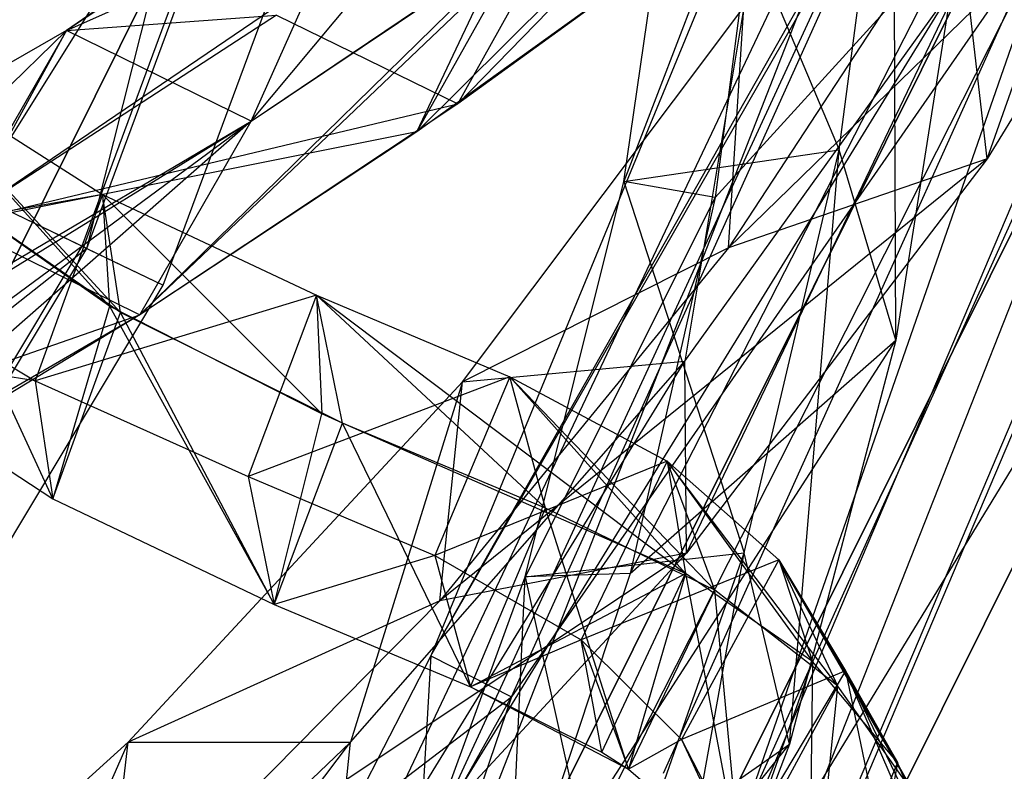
# Model space of a CAD drawing. Extents: x 5.4 to 34.8, y -14.7 to 14.7.
# Tile 130 of 251: x 31.9 to 33.2, y -6.4 to -5.4. Entities that reach past the tile are written whole.
import ezdxf

# ---------------------------------------------------------------- set-up
doc = ezdxf.new("R2010")
doc.units = 0
doc.header["$LTSCALE"] = 2.54
doc.layers.get('0').update_dxf_attribs({"color": 13, "linetype": 'CONTINUOUS'})

# ---------------------------------------------------------------- blocks, each defined once
blk = doc.blocks.new('BOHO_S_PM_7777_STL')
at = {"color": 0}
for p, q in [((32.7799, -3.4056, 1.9533), (31.9386, -5.6735, 1.9533)), ((32.7799, -3.4056, 1.9533), (31.9386, -5.6735, 1.9533)), ((31.9452, -5.6767, 2.3575), (32.787, -3.4075, 2.3575)), ((31.9452, -5.6767, 2.3575), (32.787, -3.4075, 2.3575)), ((32.0471, -5.7256, 2.1533), (32.8961, -3.4369, 2.1533)), ((32.0471, -5.7256, 2.1533), (32.8961, -3.4369, 2.1533)), ((31.9452, -5.6767, 2.3575), (32.3782, -3.9665, 2.3618)), ((31.9452, -5.6767, 2.3575), (32.3782, -3.9665, 2.3618)), ((33.2181, -4.2438, 12.1618), (32.4036, -6.2193, 12.1618)), ((33.2181, -4.2438, 12.1618), (32.4036, -6.2193, 12.1618)), ((33.6903, -4.4086, 7.6618), (32.7186, -6.6978, 7.6618)), ((33.6903, -4.4086, 7.6618), (32.7186, -6.6978, 7.6618)), ((33.7978, -4.4435, 7.4575), (32.8184, -6.7508, 7.4575)), ((33.7978, -4.4435, 7.4575), (32.8184, -6.7508, 7.4575)), ((32.8249, -6.7543, 7.8618), (33.8048, -4.4458, 7.8618)), ((32.8249, -6.7543, 7.8618), (33.8048, -4.4458, 7.8618)), ((33.1443, -5.5573, 12.0247), (33.4185, -4.7763, 11.1349)), ((33.1443, -5.5573, 12.0247), (33.4185, -4.7763, 11.1349)), ((32.7332, -4.8248, 13.3765), (31.9184, -5.3864, 14.5611)), ((32.7332, -4.8248, 13.3765), (31.9184, -5.3864, 14.5611)), ((32.1642, -5.5075, 14.4388), (32.7332, -4.8248, 13.3765)), ((32.1642, -5.5075, 14.4388), (32.7332, -4.8248, 13.3765)), ((32.2591, -4.8659, 14.8829), (31.2612, -6.4586, 14.8829)), ((32.2591, -4.8659, 14.8829), (31.2612, -6.4586, 14.8829)), ((31.3214, -6.7498, 15.0829), (32.2591, -4.8659, 15.0829)), ((32.2591, -4.8659, 14.8829), (31.3214, -6.7498, 14.8829)), ((32.2591, -4.8659, 14.8829), (31.3214, -6.7498, 14.8829)), ((32.2591, -4.8659, 14.8829), (31.3214, -6.7498, 15.0829)), ((32.2591, -4.8659, 14.8829), (31.3214, -6.7498, 15.0829)), ((31.3214, -6.7498, 15.0829), (32.2591, -4.8659, 15.0829)), ((32.1026, -6.9464, 4.4547), (33.0826, -4.8797, 4.4547)), ((32.1026, -6.9464, 4.6547), (33.0826, -4.8797, 4.4547)), ((32.1026, -6.9464, 4.4547), (33.0826, -4.8797, 4.4547)), ((32.1026, -6.9464, 4.6547), (33.0826, -4.8797, 4.4547)), ((32.1026, -6.9464, 4.6547), (33.0826, -4.8797, 4.6547)), ((32.1026, -6.9464, 4.6547), (33.0826, -4.8797, 4.6547)), ((32.1544, -7.2518, 4.6547), (33.0826, -4.8797, 4.6547)), ((32.1544, -7.2518, 4.6547), (33.0826, -4.8797, 4.6547)), ((32.9689, -4.9412, 13.2319), (32.3848, -5.5216, 13.8942)), ((32.9689, -4.9412, 13.2319), (32.3848, -5.5216, 13.8942)), ((32.4393, -5.4841, 13.8153), (32.9689, -4.9412, 13.2319)), ((32.4393, -5.4841, 13.8153), (32.9689, -4.9412, 13.2319)), ((32.9471, -5.5453, 7.2098), (33.0193, -4.9978, 6.3971)), ((32.9471, -5.5453, 7.2098), (33.0193, -4.9978, 6.3971)), ((33.0226, -5.7989, 7.3511), (33.0193, -4.9978, 6.3971)), ((33.0226, -5.7989, 7.3511), (33.0193, -4.9978, 6.3971)), ((33.4697, -5.0244, 11.2955), (32.7997, -5.6758, 12.0944)), ((33.4697, -5.0244, 11.2955), (32.7997, -5.6758, 12.0944)), ((33.4697, -5.0244, 11.2955), (33.1443, -5.5573, 12.0247)), ((33.4697, -5.0244, 11.2955), (33.1443, -5.5573, 12.0247)), ((32.6604, -5.5875, 7.2874), (32.7379, -5.0495, 6.4872)), ((32.6604, -5.5875, 7.2874), (32.7379, -5.0495, 6.4872)), ((32.7379, -5.0495, 6.4872), (32.9471, -5.5453, 7.2098)), ((32.7379, -5.0495, 6.4872), (32.9471, -5.5453, 7.2098)), ((31.7704, -5.6439, 14.5187), (32.5904, -5.0879, 13.3555)), ((31.7704, -5.6439, 14.5187), (32.5904, -5.0879, 13.3555)), ((31.9184, -5.3864, 14.5611), (32.5904, -5.0879, 13.3555)), ((31.9184, -5.3864, 14.5611), (32.5904, -5.0879, 13.3555)), ((32.3848, -5.5216, 13.8942), (32.5904, -5.0879, 13.3555)), ((32.3848, -5.5216, 13.8942), (32.5904, -5.0879, 13.3555)), ((32.8481, -5.0991, 6.324), (32.6604, -5.5875, 7.2874)), ((32.8481, -5.0991, 6.324), (32.6604, -5.5875, 7.2874)), ((32.8481, -5.0991, 6.324), (32.7822, -5.609, 7.0806)), ((32.8481, -5.0991, 6.324), (32.7822, -5.609, 7.0806)), ((32.3433, -5.1057, 13.9815), (31.9184, -5.3864, 14.5611)), ((32.3433, -5.1057, 13.9815), (31.9184, -5.3864, 14.5611)), ((32.1642, -5.5075, 14.4388), (32.3433, -5.1057, 13.9815)), ((32.1642, -5.5075, 14.4388), (32.3433, -5.1057, 13.9815)), ((33.0167, -5.1352, 11.9575), (32.387, -6.4972, 11.9575)), ((33.0167, -5.1352, 11.9575), (32.387, -6.4972, 11.9575)), ((32.4036, -6.2193, 12.1618), (33.0167, -5.1352, 11.9575)), ((32.4036, -6.2193, 12.1618), (33.0167, -5.1352, 11.9575)), ((32.4036, -6.2193, 12.1618), (33.0235, -5.1379, 12.3618)), ((32.4036, -6.2193, 12.1618), (33.0235, -5.1379, 12.3618)), ((32.511, -6.2737, 12.3618), (33.0235, -5.1379, 12.3618)), ((32.511, -6.2737, 12.3618), (33.0235, -5.1379, 12.3618)), ((33.1176, -5.1903, 11.4341), (32.7997, -5.6758, 12.0944)), ((33.1176, -5.1903, 11.4341), (32.7997, -5.6758, 12.0944)), ((32.8261, -5.2042, 13.2109), (32.3848, -5.5216, 13.8942)), ((32.8261, -5.2042, 13.2109), (32.3848, -5.5216, 13.8942)), ((32.8261, -5.2042, 13.2109), (32.4393, -5.4841, 13.8153)), ((32.8261, -5.2042, 13.2109), (32.4393, -5.4841, 13.8153)), ((32.0161, -5.765, 14.3964), (32.5847, -5.2237, 13.8482)), ((32.0161, -5.765, 14.3964), (32.5847, -5.2237, 13.8482)), ((33.2403, -5.2242, 12.3575), (32.0967, -7.4827, 12.3575)), ((33.2403, -5.2242, 12.3575), (32.0967, -7.4827, 12.3575)), ((33.1618, -5.2278, 4.4547), (32.1026, -6.9464, 4.4547)), ((33.1618, -5.2278, 4.4547), (32.1026, -6.9464, 4.4547)), ((32.1544, -7.2518, 4.4547), (33.1618, -5.2278, 4.4547)), ((33.1618, -5.2278, 4.4547), (32.1544, -7.2518, 4.6547)), ((33.1618, -5.2278, 4.4547), (32.1544, -7.2518, 4.6547)), ((33.1618, -5.2278, 4.6547), (32.1544, -7.2518, 4.6547)), ((32.1544, -7.2518, 4.4547), (33.1618, -5.2278, 4.4547)), ((33.1618, -5.2278, 4.6547), (32.1544, -7.2518, 4.6547)), ((32.1642, -5.5075, 14.4388), (32.5847, -5.2237, 13.8482)), ((32.1642, -5.5075, 14.4388), (32.5847, -5.2237, 13.8482)), ((32.4393, -5.4841, 13.8153), (32.5847, -5.2237, 13.8482)), ((32.4393, -5.4841, 13.8153), (32.5847, -5.2237, 13.8482)), ((33.2403, -5.2242, 12.3575), (32.511, -6.2737, 12.3618)), ((33.2403, -5.2242, 12.3575), (32.511, -6.2737, 12.3618)), ((33.2335, -5.2215, 11.9533), (32.7127, -6.3758, 11.9533)), ((33.2335, -5.2215, 11.9533), (32.7127, -6.3758, 11.9533)), ((32.8201, -6.4302, 12.1533), (33.2403, -5.2242, 12.3575)), ((32.8201, -6.4302, 12.1533), (33.2403, -5.2242, 12.3575)), ((32.6688, -6.1097, 7.8345), (33.1091, -5.2498, 6.5329)), ((32.6688, -6.1097, 7.8345), (33.1091, -5.2498, 6.5329)), ((32.7822, -5.609, 7.0806), (33.1091, -5.2498, 6.5329)), ((32.7822, -5.609, 7.0806), (33.1091, -5.2498, 6.5329)), ((33.1091, -5.2498, 6.5329), (33.0226, -5.7989, 7.3511)), ((33.1091, -5.2498, 6.5329), (33.0226, -5.7989, 7.3511)), ((32.5306, -5.2616, 13.9285), (32.0161, -5.765, 14.3964)), ((32.5306, -5.2616, 13.9285), (32.0161, -5.765, 14.3964)), ((32.1642, -5.5075, 14.4388), (32.5306, -5.2616, 13.9285)), ((32.1642, -5.5075, 14.4388), (32.5306, -5.2616, 13.9285)), ((32.5306, -5.2616, 13.9285), (32.3848, -5.5216, 13.8942)), ((32.5306, -5.2616, 13.9285), (32.3848, -5.5216, 13.8942)), ((32.8201, -6.4302, 12.1533), (33.3453, -5.266, 12.1533)), ((32.8201, -6.4302, 12.1533), (33.3453, -5.266, 12.1533)), ((33.3519, -5.304, 10.1567), (32.3298, -7.3575, 10.1567)), ((32.3298, -7.3575, 10.1567), (33.3519, -5.304, 9.9567)), ((33.3519, -5.304, 9.9567), (32.3298, -7.3575, 9.9567)), ((32.3298, -7.3575, 10.1567), (33.3519, -5.304, 9.9567)), ((33.3519, -5.304, 10.1567), (32.3298, -7.3575, 10.1567)), ((33.3519, -5.304, 9.9567), (32.3298, -7.3575, 9.9567)), ((32.5011, -7.4608, 10.1567), (33.3519, -5.304, 10.1567)), ((32.5011, -7.4608, 10.1567), (33.3519, -5.304, 10.1567)), ((32.7415, -5.827, 12.5618), (33.1153, -5.3064, 11.863)), ((32.7415, -5.827, 12.5618), (33.1153, -5.3064, 11.863)), ((32.7437, -6.0824, 12.7192), (33.1153, -5.3064, 11.863)), ((32.7437, -6.0824, 12.7192), (33.1153, -5.3064, 11.863)), ((33.1443, -5.5573, 12.0247), (33.1153, -5.3064, 11.863)), ((33.1443, -5.5573, 12.0247), (33.1153, -5.3064, 11.863)), ((32.4454, -5.8543, 12.5216), (32.8203, -5.3557, 11.8393)), ((32.4454, -5.8543, 12.5216), (32.8203, -5.3557, 11.8393)), ((32.8203, -5.3557, 11.8393), (32.7415, -5.827, 12.5618)), ((32.8203, -5.3557, 11.8393), (32.7415, -5.827, 12.5618)), ((32.7997, -5.6758, 12.0944), (32.8203, -5.3557, 11.8393)), ((32.7997, -5.6758, 12.0944), (32.8203, -5.3557, 11.8393)), ((32.1979, -5.3661, 13.9486), (31.7704, -5.6439, 14.5187)), ((32.1979, -5.3661, 13.9486), (31.7704, -5.6439, 14.5187)), ((31.9184, -5.3864, 14.5611), (32.1979, -5.3661, 13.9486)), ((31.9184, -5.3864, 14.5611), (32.1979, -5.3661, 13.9486)), ((32.1979, -5.3661, 13.9486), (32.4393, -5.4841, 13.8153)), ((32.1979, -5.3661, 13.9486), (32.4393, -5.4841, 13.8153)), ((31.9184, -5.3864, 14.5611), (30.9799, -5.9275, 15.6523)), ((31.9184, -5.3864, 14.5611), (30.9799, -5.9275, 15.6523)), ((31.23, -6.0584, 15.5507), (31.9184, -5.3864, 14.5611)), ((31.23, -6.0584, 15.5507), (31.9184, -5.3864, 14.5611)), ((31.23, -6.0584, 15.5507), (31.9184, -5.3864, 14.5611)), ((31.6941, -5.7975, 15.0261), (31.9184, -5.3864, 14.5611)), ((31.6941, -5.7975, 15.0261), (31.9184, -5.3864, 14.5611)), ((31.9184, -5.3864, 14.5611), (31.7704, -5.6439, 14.5187)), ((31.9184, -5.3864, 14.5611), (31.7704, -5.6439, 14.5187)), ((31.9184, -5.3864, 14.5611), (31.7704, -5.6439, 14.5187)), ((32.1642, -5.5075, 14.4388), (31.9184, -5.3864, 14.5611)), ((32.1642, -5.5075, 14.4388), (31.9184, -5.3864, 14.5611)), ((32.1642, -5.5075, 14.4388), (31.9184, -5.3864, 14.5611)), ((32.1642, -5.5075, 14.4388), (31.9184, -5.3864, 14.5611)), ((33.5376, -5.3784, 9.9567), (32.3298, -7.3575, 9.9567)), ((33.5376, -5.3784, 9.9567), (32.3298, -7.3575, 9.9567)), ((32.5011, -7.4608, 10.1567), (33.5376, -5.3784, 10.1567)), ((33.5376, -5.3784, 9.9567), (32.5011, -7.4608, 9.9567)), ((33.5376, -5.3784, 9.9567), (32.5011, -7.4608, 9.9567)), ((33.5376, -5.3784, 9.9567), (32.5011, -7.4608, 10.1567)), ((33.5376, -5.3784, 9.9567), (32.5011, -7.4608, 10.1567)), ((32.5011, -7.4608, 10.1567), (33.5376, -5.3784, 10.1567)), ((31.99, -5.7622, 2.2784), (31.6732, -5.418, 1.8693)), ((31.6732, -5.418, 1.8693), (31.9663, -5.605, 2.5329)), ((31.99, -5.7622, 2.2784), (31.6732, -5.418, 1.8693)), ((31.6732, -5.418, 1.8693), (31.9663, -5.605, 2.5329)), ((31.6732, -5.418, 1.8693), (31.9754, -5.7538, 2.2453)), ((31.6732, -5.418, 1.8693), (31.9754, -5.7538, 2.2453)), ((31.6732, -5.418, 1.8693), (31.9663, -5.605, 2.5329)), ((31.7704, -5.6439, 14.5187), (32.4393, -5.4841, 13.8153)), ((31.7704, -5.6439, 14.5187), (32.4393, -5.4841, 13.8153)), ((32.4393, -5.4841, 13.8153), (32.0161, -5.765, 14.3964)), ((32.4393, -5.4841, 13.8153), (32.0161, -5.765, 14.3964)), ((31.0758, -6.3098, 15.4951), (32.1642, -5.5075, 14.4388)), ((31.0758, -6.3098, 15.4951), (32.1642, -5.5075, 14.4388)), ((31.23, -6.0584, 15.5507), (32.1642, -5.5075, 14.4388)), ((31.23, -6.0584, 15.5507), (32.1642, -5.5075, 14.4388)), ((32.1642, -5.5075, 14.4388), (31.543, -6.0518, 14.9759)), ((32.1642, -5.5075, 14.4388), (31.543, -6.0518, 14.9759)), ((31.6941, -5.7975, 15.0261), (32.1642, -5.5075, 14.4388)), ((31.6941, -5.7975, 15.0261), (32.1642, -5.5075, 14.4388)), ((32.0161, -5.765, 14.3964), (32.1642, -5.5075, 14.4388)), ((32.0161, -5.765, 14.3964), (32.1642, -5.5075, 14.4388)), ((32.0161, -5.765, 14.3964), (32.1642, -5.5075, 14.4388)), ((32.0161, -5.765, 14.3964), (32.1642, -5.5075, 14.4388)), ((32.3848, -5.5216, 13.8942), (31.7704, -5.6439, 14.5187)), ((32.3848, -5.5216, 13.8942), (31.7704, -5.6439, 14.5187)), ((32.3848, -5.5216, 13.8942), (32.0161, -5.765, 14.3964)), ((32.3848, -5.5216, 13.8942), (32.0161, -5.765, 14.3964)), ((32.6604, -5.5875, 7.2874), (32.9471, -5.5453, 7.2098)), ((32.6604, -5.5875, 7.2874), (32.9471, -5.5453, 7.2098)), ((32.8205, -6.0819, 8.0189), (32.9471, -5.5453, 7.2098)), ((32.8205, -6.0819, 8.0189), (32.9471, -5.5453, 7.2098)), ((32.8808, -6.3367, 8.1653), (32.9471, -5.5453, 7.2098)), ((32.8808, -6.3367, 8.1653), (32.9471, -5.5453, 7.2098)), ((33.0226, -5.7989, 7.3511), (32.9471, -5.5453, 7.2098)), ((33.0226, -5.7989, 7.3511), (32.9471, -5.5453, 7.2098)), ((31.99, -5.7622, 2.2784), (31.6884, -5.5523, 1.6015)), ((31.9001, -6.0099, 2.4225), (31.6884, -5.5523, 1.6015)), ((31.99, -5.7622, 2.2784), (31.6884, -5.5523, 1.6015)), ((31.9001, -6.0099, 2.4225), (31.6884, -5.5523, 1.6015)), ((31.9754, -5.7538, 2.2453), (31.6884, -5.5523, 1.6015)), ((31.9001, -6.0099, 2.4225), (31.6884, -5.5523, 1.6015)), ((31.9754, -5.7538, 2.2453), (31.6884, -5.5523, 1.6015)), ((33.1443, -5.5573, 12.0247), (32.4153, -6.1457, 12.7274)), ((33.1443, -5.5573, 12.0247), (32.4153, -6.1457, 12.7274)), ((33.1443, -5.5573, 12.0247), (32.7437, -6.0824, 12.7192)), ((33.1443, -5.5573, 12.0247), (32.7437, -6.0824, 12.7192)), ((33.1443, -5.5573, 12.0247), (32.7997, -5.6758, 12.0944)), ((33.1443, -5.5573, 12.0247), (32.7997, -5.6758, 12.0944)), ((31.9386, -5.6735, 1.9533), (31.7282, -5.5725, 1.9575)), ((31.9386, -5.6735, 1.9533), (31.7282, -5.5725, 1.9575)), ((31.9452, -5.6767, 2.3575), (31.7348, -5.5757, 2.3618)), ((31.9452, -5.6767, 2.3575), (31.7348, -5.5757, 2.3618)), ((32.5292, -6.114, 8.0828), (32.6604, -5.5875, 7.2874)), ((32.5292, -6.114, 8.0828), (32.6604, -5.5875, 7.2874)), ((32.7822, -5.609, 7.0806), (32.6604, -5.5875, 7.2874)), ((32.7822, -5.609, 7.0806), (32.6604, -5.5875, 7.2874)), ((32.6604, -5.5875, 7.2874), (32.8205, -6.0819, 8.0189)), ((32.6604, -5.5875, 7.2874), (32.8205, -6.0819, 8.0189)), ((31.9663, -5.605, 2.5329), (31.5762, -5.674, 1.9921)), ((31.9663, -5.605, 2.5329), (31.5762, -5.674, 1.9921)), ((31.9663, -5.605, 2.5329), (31.8764, -5.8528, 2.6769)), ((31.9663, -5.605, 2.5329), (31.8764, -5.8528, 2.6769)), ((31.99, -5.7622, 2.2784), (31.9663, -5.605, 2.5329)), ((31.9663, -5.605, 2.5329), (32.2513, -5.7388, 3.2236)), ((31.99, -5.7622, 2.2784), (31.9663, -5.605, 2.5329)), ((31.9663, -5.605, 2.5329), (32.2513, -5.7388, 3.2236)), ((31.9663, -5.605, 2.5329), (31.9754, -5.7538, 2.2453)), ((31.9663, -5.605, 2.5329), (31.9754, -5.7538, 2.2453)), ((31.9663, -5.605, 2.5329), (32.2581, -5.897, 2.9104)), ((31.9663, -5.605, 2.5329), (32.2581, -5.897, 2.9104)), ((31.9663, -5.605, 2.5329), (32.2513, -5.7388, 3.2236)), ((32.7822, -5.609, 7.0806), (32.5292, -6.114, 8.0828)), ((32.7822, -5.609, 7.0806), (32.5292, -6.114, 8.0828)), ((32.7822, -5.609, 7.0806), (32.6688, -6.1097, 7.8345)), ((32.7822, -5.609, 7.0806), (32.6688, -6.1097, 7.8345)), ((31.7704, -5.6439, 14.5187), (32.0161, -5.765, 14.3964)), ((31.7704, -5.6439, 14.5187), (32.0161, -5.765, 14.3964)), ((31.7704, -5.6439, 14.5187), (32.0161, -5.765, 14.3964)), ((31.7704, -5.6439, 14.5187), (32.0161, -5.765, 14.3964)), ((31.9386, -5.6735, 1.9533), (30.6949, -7.7482, 1.9533)), ((31.9386, -5.6735, 1.9533), (30.6949, -7.7482, 1.9533)), ((30.7008, -7.7526, 2.3575), (31.9452, -5.6767, 2.3575)), ((30.7008, -7.7526, 2.3575), (31.9452, -5.6767, 2.3575)), ((31.9452, -5.6767, 2.3575), (31.51, -6.0217, 2.3618)), ((31.9452, -5.6767, 2.3575), (31.51, -6.0217, 2.3618)), ((31.5762, -5.674, 1.9921), (31.8764, -5.8528, 2.6769)), ((31.5762, -5.674, 1.9921), (31.8764, -5.8528, 2.6769)), ((31.9386, -5.6735, 1.9533), (32.0471, -5.7256, 2.1533)), ((31.9386, -5.6735, 1.9533), (32.0471, -5.7256, 2.1533)), ((31.9452, -5.6767, 2.3575), (32.0471, -5.7256, 2.1533)), ((31.9452, -5.6767, 2.3575), (32.0471, -5.7256, 2.1533)), ((32.7997, -5.6758, 12.0944), (32.4153, -6.1457, 12.7274)), ((32.7997, -5.6758, 12.0944), (32.4153, -6.1457, 12.7274)), ((32.7997, -5.6758, 12.0944), (32.4454, -5.8543, 12.5216)), ((32.7997, -5.6758, 12.0944), (32.4454, -5.8543, 12.5216)), ((30.792, -7.8194, 2.1533), (32.0471, -5.7256, 2.1533)), ((30.792, -7.8194, 2.1533), (32.0471, -5.7256, 2.1533)), ((32.2513, -5.7388, 3.2236), (31.8764, -5.8528, 2.6769)), ((32.2513, -5.7388, 3.2236), (31.8764, -5.8528, 2.6769)), ((32.2513, -5.7388, 3.2236), (32.1602, -5.9802, 3.3782)), ((32.2513, -5.7388, 3.2236), (32.1602, -5.9802, 3.3782)), ((32.5561, -6.0226, 3.6999), (32.2513, -5.7388, 3.2236)), ((32.2513, -5.7388, 3.2236), (32.5085, -5.8477, 3.9392)), ((32.5561, -6.0226, 3.6999), (32.2513, -5.7388, 3.2236)), ((32.2857, -5.9092, 2.9788), (32.2513, -5.7388, 3.2236)), ((32.2857, -5.9092, 2.9788), (32.2513, -5.7388, 3.2236)), ((32.2513, -5.7388, 3.2236), (32.5085, -5.8477, 3.9392)), ((32.2513, -5.7388, 3.2236), (32.2581, -5.897, 2.9104)), ((32.2513, -5.7388, 3.2236), (32.2581, -5.897, 2.9104)), ((32.2857, -5.9092, 2.9788), (32.2513, -5.7388, 3.2236)), ((32.2857, -5.9092, 2.9788), (32.2513, -5.7388, 3.2236)), ((32.2513, -5.7388, 3.2236), (32.7426, -6.1095, 4.2956)), ((32.2513, -5.7388, 3.2236), (32.5085, -5.8477, 3.9392)), ((32.2513, -5.7388, 3.2236), (32.7426, -6.1095, 4.2956)), ((31.9754, -5.7538, 2.2453), (31.9001, -6.0099, 2.4225)), ((31.9754, -5.7538, 2.2453), (31.9001, -6.0099, 2.4225)), ((32.2581, -5.897, 2.9104), (31.9754, -5.7538, 2.2453)), ((31.9754, -5.7538, 2.2453), (32.1947, -6.1506, 3.1333)), ((31.9754, -5.7538, 2.2453), (32.1947, -6.1506, 3.1333)), ((32.2581, -5.897, 2.9104), (31.9754, -5.7538, 2.2453)), ((30.8257, -6.1789, 15.5967), (32.0161, -5.765, 14.3964)), ((30.8257, -6.1789, 15.5967), (32.0161, -5.765, 14.3964)), ((32.0161, -5.765, 14.3964), (31.0758, -6.3098, 15.4951)), ((32.0161, -5.765, 14.3964), (31.0758, -6.3098, 15.4951)), ((32.0161, -5.765, 14.3964), (31.543, -6.0518, 14.9759)), ((32.0161, -5.765, 14.3964), (31.543, -6.0518, 14.9759)), ((31.9001, -6.0099, 2.4225), (31.99, -5.7622, 2.2784)), ((31.9001, -6.0099, 2.4225), (31.99, -5.7622, 2.2784)), ((32.2857, -5.9092, 2.9788), (31.99, -5.7622, 2.2784)), ((32.1947, -6.1506, 3.1333), (31.99, -5.7622, 2.2784)), ((32.2857, -5.9092, 2.9788), (31.99, -5.7622, 2.2784)), ((32.1947, -6.1506, 3.1333), (31.99, -5.7622, 2.2784)), ((32.5063, -6.5984, 8.5819), (33.0226, -5.7989, 7.3511)), ((32.5063, -6.5984, 8.5819), (33.0226, -5.7989, 7.3511)), ((32.6688, -6.1097, 7.8345), (33.0226, -5.7989, 7.3511)), ((32.6688, -6.1097, 7.8345), (33.0226, -5.7989, 7.3511)), ((33.0226, -5.7989, 7.3511), (32.8808, -6.3367, 8.1653)), ((33.0226, -5.7989, 7.3511), (32.8808, -6.3367, 8.1653)), ((31.8764, -5.8528, 2.6769), (31.5915, -5.8082, 1.7243)), ((31.5915, -5.8082, 1.7243), (31.9001, -6.0099, 2.4225)), ((31.8764, -5.8528, 2.6769), (31.5915, -5.8082, 1.7243)), ((31.5915, -5.8082, 1.7243), (31.9001, -6.0099, 2.4225)), ((32.2702, -6.5933, 13.3773), (32.7415, -5.827, 12.5618)), ((32.2702, -6.5933, 13.3773), (32.7415, -5.827, 12.5618)), ((32.2963, -6.3341, 13.2284), (32.7415, -5.827, 12.5618)), ((32.2963, -6.3341, 13.2284), (32.7415, -5.827, 12.5618)), ((32.4454, -5.8543, 12.5216), (32.7415, -5.827, 12.5618)), ((32.4454, -5.8543, 12.5216), (32.7415, -5.827, 12.5618)), ((32.7437, -6.0824, 12.7192), (32.7415, -5.827, 12.5618)), ((32.7437, -6.0824, 12.7192), (32.7415, -5.827, 12.5618)), ((31.8764, -5.8528, 2.6769), (32.1602, -5.9802, 3.3782)), ((31.8764, -5.8528, 2.6769), (32.1602, -5.9802, 3.3782)), ((31.8764, -5.8528, 2.6769), (31.9001, -6.0099, 2.4225)), ((31.8764, -5.8528, 2.6769), (31.9001, -6.0099, 2.4225)), ((32.0006, -6.3338, 13.1771), (32.4454, -5.8543, 12.5216)), ((32.0006, -6.3338, 13.1771), (32.4454, -5.8543, 12.5216)), ((32.5085, -5.8477, 3.9392), (32.1602, -5.9802, 3.3782)), ((32.5085, -5.8477, 3.9392), (32.1602, -5.9802, 3.3782)), ((32.4454, -5.8543, 12.5216), (32.2963, -6.3341, 13.2284)), ((32.4454, -5.8543, 12.5216), (32.2963, -6.3341, 13.2284)), ((32.5085, -5.8477, 3.9392), (32.4088, -6.0857, 4.093)), ((32.5085, -5.8477, 3.9392), (32.4088, -6.0857, 4.093)), ((32.4153, -6.1457, 12.7274), (32.4454, -5.8543, 12.5216)), ((32.4153, -6.1457, 12.7274), (32.4454, -5.8543, 12.5216)), ((32.7815, -6.1316, 4.4391), (32.5085, -5.8477, 3.9392)), ((32.5085, -5.8477, 3.9392), (32.7182, -5.9598, 4.6768)), ((32.7815, -6.1316, 4.4391), (32.5085, -5.8477, 3.9392)), ((32.5561, -6.0226, 3.6999), (32.5085, -5.8477, 3.9392)), ((32.5561, -6.0226, 3.6999), (32.5085, -5.8477, 3.9392)), ((32.5085, -5.8477, 3.9392), (32.7182, -5.9598, 4.6768)), ((32.5085, -5.8477, 3.9392), (32.7426, -6.1095, 4.2956)), ((32.5085, -5.8477, 3.9392), (32.7426, -6.1095, 4.2956)), ((32.5085, -5.8477, 3.9392), (32.7182, -5.9598, 4.6768)), ((32.1947, -6.1506, 3.1333), (32.2581, -5.897, 2.9104)), ((32.1947, -6.1506, 3.1333), (32.2581, -5.897, 2.9104)), ((32.2857, -5.9092, 2.9788), (32.2581, -5.897, 2.9104)), ((32.2857, -5.9092, 2.9788), (32.2581, -5.897, 2.9104)), ((32.1947, -6.1506, 3.1333), (32.2857, -5.9092, 2.9788)), ((32.1947, -6.1506, 3.1333), (32.2857, -5.9092, 2.9788)), ((32.1947, -6.1506, 3.1333), (32.2857, -5.9092, 2.9788)), ((32.5561, -6.0226, 3.6999), (32.2857, -5.9092, 2.9788)), ((32.4564, -6.2605, 3.8537), (32.2857, -5.9092, 2.9788)), ((32.5561, -6.0226, 3.6999), (32.2857, -5.9092, 2.9788)), ((32.4564, -6.2605, 3.8537), (32.2857, -5.9092, 2.9788)), ((32.7426, -6.1095, 4.2956), (32.2857, -5.9092, 2.9788)), ((32.4564, -6.2605, 3.8537), (32.2857, -5.9092, 2.9788)), ((32.7426, -6.1095, 4.2956), (32.2857, -5.9092, 2.9788)), ((32.7182, -5.9598, 4.6768), (32.4088, -6.0857, 4.093)), ((32.7182, -5.9598, 4.6768), (32.4088, -6.0857, 4.093)), ((32.7182, -5.9598, 4.6768), (32.6035, -6.198, 4.8185)), ((32.7182, -5.9598, 4.6768), (32.6035, -6.198, 4.8185)), ((32.9455, -6.2593, 5.1913), (32.7182, -5.9598, 4.6768)), ((32.7182, -5.9598, 4.6768), (32.8667, -6.0913, 5.4271)), ((32.9455, -6.2593, 5.1913), (32.7182, -5.9598, 4.6768)), ((32.7815, -6.1316, 4.4391), (32.7182, -5.9598, 4.6768)), ((32.7815, -6.1316, 4.4391), (32.7182, -5.9598, 4.6768)), ((32.7182, -5.9598, 4.6768), (32.8667, -6.0913, 5.4271)), ((32.7182, -5.9598, 4.6768), (32.7426, -6.1095, 4.2956)), ((32.7182, -5.9598, 4.6768), (32.7426, -6.1095, 4.2956)), ((32.7182, -5.9598, 4.6768), (32.9117, -6.2267, 5.0094)), ((32.7182, -5.9598, 4.6768), (32.9117, -6.2267, 5.0094)), ((32.7182, -5.9598, 4.6768), (32.8667, -6.0913, 5.4271)), ((32.1602, -5.9802, 3.3782), (32.4088, -6.0857, 4.093)), ((32.1602, -5.9802, 3.3782), (32.4088, -6.0857, 4.093)), ((32.1602, -5.9802, 3.3782), (32.1947, -6.1506, 3.1333)), ((32.1602, -5.9802, 3.3782), (32.1947, -6.1506, 3.1333)), ((31.9001, -6.0099, 2.4225), (32.1947, -6.1506, 3.1333)), ((31.9001, -6.0099, 2.4225), (32.1947, -6.1506, 3.1333)), ((31.9001, -6.0099, 2.4225), (32.1947, -6.1506, 3.1333)), ((32.4564, -6.2605, 3.8537), (32.5561, -6.0226, 3.6999)), ((32.4564, -6.2605, 3.8537), (32.5561, -6.0226, 3.6999)), ((32.7815, -6.1316, 4.4391), (32.5561, -6.0226, 3.6999)), ((32.6667, -6.3698, 4.5808), (32.5561, -6.0226, 3.6999)), ((32.7815, -6.1316, 4.4391), (32.5561, -6.0226, 3.6999)), ((32.6667, -6.3698, 4.5808), (32.5561, -6.0226, 3.6999)), ((32.7437, -6.0824, 12.7192), (31.9688, -6.5984, 13.3333)), ((32.7437, -6.0824, 12.7192), (31.9688, -6.5984, 13.3333)), ((32.7437, -6.0824, 12.7192), (32.2702, -6.5933, 13.3773)), ((32.7437, -6.0824, 12.7192), (32.2702, -6.5933, 13.3773)), ((32.7437, -6.0824, 12.7192), (32.4153, -6.1457, 12.7274)), ((32.7437, -6.0824, 12.7192), (32.4153, -6.1457, 12.7274)), ((32.5292, -6.114, 8.0828), (32.8205, -6.0819, 8.0189)), ((32.5292, -6.114, 8.0828), (32.8205, -6.0819, 8.0189)), ((32.6376, -6.6044, 8.8201), (32.8205, -6.0819, 8.0189)), ((32.6376, -6.6044, 8.8201), (32.8205, -6.0819, 8.0189)), ((32.6812, -6.8599, 8.9712), (32.8205, -6.0819, 8.0189)), ((32.6812, -6.8599, 8.9712), (32.8205, -6.0819, 8.0189)), ((32.8808, -6.3367, 8.1653), (32.8205, -6.0819, 8.0189)), ((32.8808, -6.3367, 8.1653), (32.8205, -6.0819, 8.0189)), ((32.4088, -6.0857, 4.093), (32.1947, -6.1506, 3.1333)), ((32.4088, -6.0857, 4.093), (32.1947, -6.1506, 3.1333)), ((32.4088, -6.0857, 4.093), (32.6035, -6.198, 4.8185)), ((32.4088, -6.0857, 4.093), (32.6035, -6.198, 4.8185)), ((32.4088, -6.0857, 4.093), (32.4564, -6.2605, 3.8537)), ((32.4088, -6.0857, 4.093), (32.4564, -6.2605, 3.8537)), ((32.8667, -6.0913, 5.4271), (32.6035, -6.198, 4.8185)), ((32.8667, -6.0913, 5.4271), (32.6035, -6.198, 4.8185)), ((32.8667, -6.0913, 5.4271), (32.737, -6.3303, 5.554)), ((32.8667, -6.0913, 5.4271), (32.737, -6.3303, 5.554)), ((33.0487, -6.4047, 5.952), (32.8667, -6.0913, 5.4271)), ((32.8667, -6.0913, 5.4271), (32.9554, -6.239, 6.1841)), ((33.0487, -6.4047, 5.952), (32.8667, -6.0913, 5.4271)), ((32.9455, -6.2593, 5.1913), (32.8667, -6.0913, 5.4271)), ((32.9455, -6.2593, 5.1913), (32.8667, -6.0913, 5.4271)), ((32.8667, -6.0913, 5.4271), (32.9554, -6.239, 6.1841)), ((32.8667, -6.0913, 5.4271), (32.9117, -6.2267, 5.0094)), ((32.8667, -6.0913, 5.4271), (32.9117, -6.2267, 5.0094)), ((32.8667, -6.0913, 5.4271), (33.0249, -6.3612, 5.7317)), ((32.8667, -6.0913, 5.4271), (33.0249, -6.3612, 5.7317)), ((32.8667, -6.0913, 5.4271), (32.9554, -6.239, 6.1841)), ((32.3424, -6.6258, 8.8692), (32.5292, -6.114, 8.0828)), ((32.3424, -6.6258, 8.8692), (32.5292, -6.114, 8.0828)), ((32.4564, -6.2605, 3.8537), (32.7426, -6.1095, 4.2956)), ((32.4564, -6.2605, 3.8537), (32.7426, -6.1095, 4.2956)), ((32.6688, -6.1097, 7.8345), (32.5063, -6.5984, 8.5819)), ((32.6688, -6.1097, 7.8345), (32.5063, -6.5984, 8.5819)), ((32.5063, -6.5984, 8.5819), (32.5292, -6.114, 8.0828)), ((32.5063, -6.5984, 8.5819), (32.5292, -6.114, 8.0828)), ((32.6688, -6.1097, 7.8345), (32.5292, -6.114, 8.0828)), ((32.6688, -6.1097, 7.8345), (32.5292, -6.114, 8.0828)), ((32.5292, -6.114, 8.0828), (32.6376, -6.6044, 8.8201)), ((32.5292, -6.114, 8.0828), (32.6376, -6.6044, 8.8201)), ((32.631, -6.3474, 4.4402), (32.7426, -6.1095, 4.2956)), ((32.631, -6.3474, 4.4402), (32.7426, -6.1095, 4.2956)), ((32.7426, -6.1095, 4.2956), (32.6667, -6.3698, 4.5808)), ((32.7426, -6.1095, 4.2956), (32.6667, -6.3698, 4.5808)), ((32.9117, -6.2267, 5.0094), (32.7426, -6.1095, 4.2956)), ((32.7426, -6.1095, 4.2956), (32.8158, -6.4982, 5.3182)), ((32.7426, -6.1095, 4.2956), (32.8158, -6.4982, 5.3182)), ((32.9117, -6.2267, 5.0094), (32.7426, -6.1095, 4.2956)), ((32.6667, -6.3698, 4.5808), (32.7815, -6.1316, 4.4391)), ((32.6667, -6.3698, 4.5808), (32.7815, -6.1316, 4.4391)), ((32.9455, -6.2593, 5.1913), (32.7815, -6.1316, 4.4391)), ((32.8158, -6.4982, 5.3182), (32.7815, -6.1316, 4.4391)), ((32.9455, -6.2593, 5.1913), (32.7815, -6.1316, 4.4391)), ((32.8158, -6.4982, 5.3182), (32.7815, -6.1316, 4.4391)), ((32.4153, -6.1457, 12.7274), (31.9688, -6.5984, 13.3333)), ((32.4153, -6.1457, 12.7274), (31.9688, -6.5984, 13.3333)), ((32.4153, -6.1457, 12.7274), (32.0006, -6.3338, 13.1771)), ((32.4153, -6.1457, 12.7274), (32.0006, -6.3338, 13.1771)), ((32.1947, -6.1506, 3.1333), (32.4564, -6.2605, 3.8537)), ((32.1947, -6.1506, 3.1333), (32.4564, -6.2605, 3.8537)), ((32.6035, -6.198, 4.8185), (32.4564, -6.2605, 3.8537)), ((32.6035, -6.198, 4.8185), (32.4564, -6.2605, 3.8537)), ((32.6035, -6.198, 4.8185), (32.4564, -6.2605, 3.8537)), ((32.6035, -6.198, 4.8185), (32.737, -6.3303, 5.554)), ((32.6035, -6.198, 4.8185), (32.737, -6.3303, 5.554)), ((32.6035, -6.198, 4.8185), (32.6667, -6.3698, 4.5808)), ((32.6035, -6.198, 4.8185), (32.6667, -6.3698, 4.5808)), ((32.631, -6.3474, 4.4402), (32.6035, -6.198, 4.8185)), ((32.631, -6.3474, 4.4402), (32.6035, -6.198, 4.8185)), ((32.6035, -6.198, 4.8185), (32.6667, -6.3698, 4.5808)), ((32.4036, -6.2193, 12.1618), (32.2871, -6.4443, 12.1618)), ((32.4036, -6.2193, 12.1618), (32.2871, -6.4443, 12.1618)), ((32.4036, -6.2193, 12.1618), (32.387, -6.4972, 11.9575)), ((32.4036, -6.2193, 12.1618), (32.387, -6.4972, 11.9575)), ((32.4036, -6.2193, 12.1618), (32.511, -6.2737, 12.3618)), ((32.4036, -6.2193, 12.1618), (32.511, -6.2737, 12.3618)), ((32.9117, -6.2267, 5.0094), (32.8158, -6.4982, 5.3182)), ((32.9117, -6.2267, 5.0094), (32.8158, -6.4982, 5.3182)), ((32.9117, -6.2267, 5.0094), (32.9064, -6.6433, 6.0653)), ((32.9117, -6.2267, 5.0094), (32.9064, -6.6433, 6.0653)), ((33.0249, -6.3612, 5.7317), (32.9117, -6.2267, 5.0094)), ((33.0249, -6.3612, 5.7317), (32.9117, -6.2267, 5.0094)), ((32.9554, -6.239, 6.1841), (32.737, -6.3303, 5.554)), ((32.9554, -6.239, 6.1841), (32.737, -6.3303, 5.554)), ((32.9554, -6.239, 6.1841), (32.8131, -6.4776, 6.2974)), ((32.9554, -6.239, 6.1841), (32.8131, -6.4776, 6.2974)), ((33.0949, -6.5623, 6.7178), (32.9554, -6.239, 6.1841)), ((32.9554, -6.239, 6.1841), (32.9885, -6.3974, 6.9447)), ((33.0949, -6.5623, 6.7178), (32.9554, -6.239, 6.1841)), ((33.0487, -6.4047, 5.952), (32.9554, -6.239, 6.1841)), ((33.0487, -6.4047, 5.952), (32.9554, -6.239, 6.1841)), ((32.9554, -6.239, 6.1841), (32.9885, -6.3974, 6.9447)), ((32.9554, -6.239, 6.1841), (33.0249, -6.3612, 5.7317)), ((32.9554, -6.239, 6.1841), (33.0249, -6.3612, 5.7317)), ((32.9554, -6.239, 6.1841), (33.0855, -6.5081, 6.4594)), ((32.9554, -6.239, 6.1841), (33.0855, -6.5081, 6.4594)), ((32.9554, -6.239, 6.1841), (32.9885, -6.3974, 6.9447)), ((32.4564, -6.2605, 3.8537), (32.6667, -6.3698, 4.5808)), ((32.4564, -6.2605, 3.8537), (32.6667, -6.3698, 4.5808)), ((32.4564, -6.2605, 3.8537), (32.631, -6.3474, 4.4402)), ((32.4564, -6.2605, 3.8537), (32.631, -6.3474, 4.4402)), ((32.8158, -6.4982, 5.3182), (32.9455, -6.2593, 5.1913)), ((32.8158, -6.4982, 5.3182), (32.9455, -6.2593, 5.1913)), ((32.9064, -6.6433, 6.0653), (32.9455, -6.2593, 5.1913)), ((32.9064, -6.6433, 6.0653), (32.9455, -6.2593, 5.1913)), ((33.0487, -6.4047, 5.952), (32.9455, -6.2593, 5.1913)), ((33.0487, -6.4047, 5.952), (32.9455, -6.2593, 5.1913)), ((31.8988, -7.359, 12.3618), (32.511, -6.2737, 12.3618)), ((31.8988, -7.359, 12.3618), (32.511, -6.2737, 12.3618)), ((32.511, -6.2737, 12.3618), (32.0967, -7.4827, 12.3575)), ((32.511, -6.2737, 12.3618), (32.0967, -7.4827, 12.3575)), ((32.2871, -6.4443, 12.1618), (32.511, -6.2737, 12.3618)), ((32.2871, -6.4443, 12.1618), (32.511, -6.2737, 12.3618)), ((32.737, -6.3303, 5.554), (32.6667, -6.3698, 4.5808)), ((32.737, -6.3303, 5.554), (32.6667, -6.3698, 4.5808)), ((32.737, -6.3303, 5.554), (32.8131, -6.4776, 6.2974)), ((32.737, -6.3303, 5.554), (32.8131, -6.4776, 6.2974)), ((32.737, -6.3303, 5.554), (32.8158, -6.4982, 5.3182)), ((32.737, -6.3303, 5.554), (32.8158, -6.4982, 5.3182)), ((31.4909, -6.7932, 13.8053), (32.0006, -6.3338, 13.1771)), ((31.4909, -6.7932, 13.8053), (32.0006, -6.3338, 13.1771)), ((31.7301, -7.0826, 14.0031), (32.2963, -6.3341, 13.2284)), ((31.7301, -7.0826, 14.0031), (32.2963, -6.3341, 13.2284)), ((32.0006, -6.3338, 13.1771), (31.7837, -6.8219, 13.8644)), ((32.0006, -6.3338, 13.1771), (31.7837, -6.8219, 13.8644)), ((31.7837, -6.8219, 13.8644), (32.2963, -6.3341, 13.2284)), ((31.7837, -6.8219, 13.8644), (32.2963, -6.3341, 13.2284)), ((31.9688, -6.5984, 13.3333), (32.0006, -6.3338, 13.1771)), ((31.9688, -6.5984, 13.3333), (32.0006, -6.3338, 13.1771)), ((32.0006, -6.3338, 13.1771), (32.2963, -6.3341, 13.2284)), ((32.0006, -6.3338, 13.1771), (32.2963, -6.3341, 13.2284)), ((32.2702, -6.5933, 13.3773), (32.2963, -6.3341, 13.2284)), ((32.2702, -6.5933, 13.3773), (32.2963, -6.3341, 13.2284)), ((32.2929, -7.0723, 9.3192), (32.8808, -6.3367, 8.1653)), ((32.2929, -7.0723, 9.3192), (32.8808, -6.3367, 8.1653)), ((32.5063, -6.5984, 8.5819), (32.8808, -6.3367, 8.1653)), ((32.5063, -6.5984, 8.5819), (32.8808, -6.3367, 8.1653)), ((32.8808, -6.3367, 8.1653), (32.6812, -6.8599, 8.9712)), ((32.8808, -6.3367, 8.1653), (32.6812, -6.8599, 8.9712)), ((32.631, -6.3474, 4.4402), (32.6667, -6.3698, 4.5808)), ((32.631, -6.3474, 4.4402), (32.6667, -6.3698, 4.5808)), ((32.6667, -6.3698, 4.5808), (32.8158, -6.4982, 5.3182)), ((32.6667, -6.3698, 4.5808), (32.8158, -6.4982, 5.3182)), ((32.6667, -6.3698, 4.5808), (32.8158, -6.4982, 5.3182)), ((33.0249, -6.3612, 5.7317), (32.9064, -6.6433, 6.0653)), ((33.0249, -6.3612, 5.7317), (32.9064, -6.6433, 6.0653)), ((33.0249, -6.3612, 5.7317), (32.9419, -6.7998, 6.8186)), ((33.0249, -6.3612, 5.7317), (32.9419, -6.7998, 6.8186)), ((33.0855, -6.5081, 6.4594), (33.0249, -6.3612, 5.7317)), ((33.0855, -6.5081, 6.4594), (33.0249, -6.3612, 5.7317))]:
    blk.add_line(p, q, dxfattribs=at)

msp = doc.modelspace()

# ---------------------------------------------------------------- block references
at = {"color": 0}
msp.add_blockref('BOHO_S_PM_7777_STL', (0, 0), dxfattribs=at)

doc.saveas('drawing.dxf')
